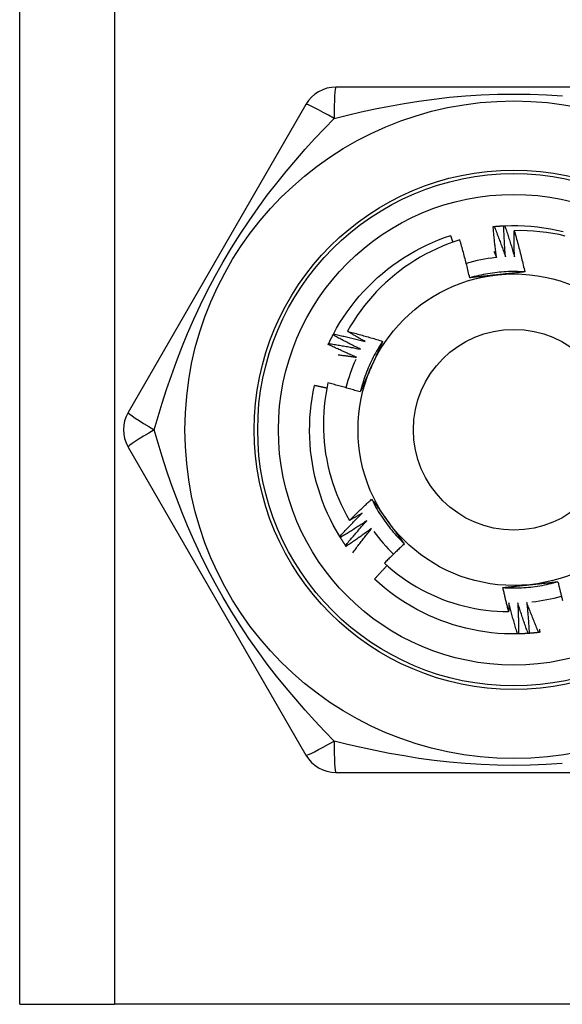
# Model space of a CAD drawing. Header units: inches. Extents: x 10 to 197, y 9 to 109.
# Tile 8 of 111: x 13.56 to 13.868, y 18.967 to 19.527. Entities that reach past the tile are written whole.
import ezdxf

# ---------------------------------------------------------------- set-up
doc = ezdxf.new("R2010")
doc.units = ezdxf.units.IN
doc.header["$MEASUREMENT"] = 0
doc.layers.add('Visible Edges(ANSI)', color=7, linetype='Continuous', lineweight=25)
doc.layers.add('Visible Tangent Edges(ANSI)', color=7, linetype='Continuous', lineweight=25)

msp = doc.modelspace()

# ---------------------------------------------------------------- linework, layer by layer
at = {"layer": 'Visible Edges(ANSI)'}
for p, q in [((13.55973, 18.96657), (13.55973, 75.72247)), ((13.94188, 19.48822), (13.73958, 19.48822)), ((13.72253, 19.47838), (13.62138, 19.30318)), ((13.73786, 19.34726), (13.73814, 19.34779)), ((13.62138, 19.2835), (13.72253, 19.1083)), ((13.74207, 19.23207), (13.74175, 19.23258)), ((13.74538, 19.22703), (13.74504, 19.22752)), ((13.84346, 19.17723), (13.84285, 19.17722)), ((13.73958, 19.09846), (13.94188, 19.09846)), ((13.55973, 18.96657), (13.61358, 18.96657)), ((14.06788, 18.96657), (13.61358, 18.96657))]:
    msp.add_line(p, q, dxfattribs=at)
at = {"layer": 'Visible Edges(ANSI)', "flags": 128}
for points in [[(13.82957, 19.40894), (13.8298, 19.40897), (13.83002, 19.40899), (13.83025, 19.40901), (13.83048, 19.40903), (13.8307, 19.40905), (13.83093, 19.40907), (13.83115, 19.40909), (13.83138, 19.4091), (13.8316, 19.40912), (13.83183, 19.40914), (13.83205, 19.40916), (13.83228, 19.40917), (13.8325, 19.40919), (13.83273, 19.40921), (13.83296, 19.40922), (13.83318, 19.40924), (13.83341, 19.40925), (13.83363, 19.40926), (13.83386, 19.40928), (13.83408, 19.40929), (13.83431, 19.4093), (13.83454, 19.40932), (13.83476, 19.40933), (13.83499, 19.40934)], [(13.83499, 19.40934), (13.83501, 19.40934), (13.83504, 19.40934), (13.83506, 19.40934), (13.83509, 19.40934), (13.83511, 19.40935), (13.83514, 19.40935), (13.83516, 19.40935), (13.83519, 19.40935), (13.83521, 19.40935), (13.83524, 19.40935), (13.83526, 19.40935), (13.83529, 19.40935), (13.83531, 19.40936), (13.83534, 19.40936), (13.83536, 19.40936), (13.83539, 19.40936), (13.83541, 19.40936), (13.83544, 19.40936), (13.83546, 19.40936), (13.83549, 19.40936), (13.83551, 19.40936), (13.83554, 19.40937), (13.83556, 19.40937), (13.83559, 19.40937)], [(13.83597, 19.39165), (13.83591, 19.39239), (13.83586, 19.39312), (13.8358, 19.39386), (13.83575, 19.39459), (13.8357, 19.39533), (13.83565, 19.39607), (13.8356, 19.3968), (13.83555, 19.39754), (13.8355, 19.39828), (13.83546, 19.39901), (13.83542, 19.39975), (13.83537, 19.40049), (13.83533, 19.40122), (13.8353, 19.40196), (13.83526, 19.4027), (13.83522, 19.40344), (13.83519, 19.40417), (13.83515, 19.40491), (13.83512, 19.40565), (13.83509, 19.40639), (13.83506, 19.40713), (13.83504, 19.40786), (13.83501, 19.4086), (13.83499, 19.40934)], [(13.83559, 19.40937), (13.83931, 19.40947), (13.84303, 19.40946), (13.84675, 19.40933), (13.85046, 19.40907), (13.85416, 19.4087), (13.85785, 19.40821), (13.86152, 19.40761), (13.86517, 19.40688), (13.86879, 19.40604)], [(13.83559, 19.40937), (13.83583, 19.40864), (13.83608, 19.40791), (13.83632, 19.40718), (13.83656, 19.40645), (13.8368, 19.40572), (13.83704, 19.40499), (13.83727, 19.40426), (13.83751, 19.40353), (13.83774, 19.4028), (13.83798, 19.40207), (13.83821, 19.40134), (13.83844, 19.4006), (13.83866, 19.39987), (13.83889, 19.39913), (13.83912, 19.3984), (13.83934, 19.39766), (13.83956, 19.39693), (13.83978, 19.39619), (13.84, 19.39546), (13.84022, 19.39472), (13.84044, 19.39398), (13.84065, 19.39324), (13.84087, 19.39251), (13.84108, 19.39177)], [(13.73814, 19.34779), (13.73994, 19.35105), (13.74184, 19.35425), (13.74384, 19.35739), (13.74594, 19.36046), (13.74814, 19.36346), (13.75043, 19.36639), (13.75282, 19.36924), (13.7553, 19.37202), (13.75786, 19.37471), (13.76051, 19.37732), (13.76324, 19.37985), (13.76605, 19.38229), (13.76894, 19.38463), (13.7719, 19.38689), (13.77493, 19.38904), (13.77803, 19.3911), (13.78119, 19.39306), (13.78441, 19.39492), (13.7877, 19.39667), (13.79103, 19.39831), (13.79442, 19.39985), (13.79785, 19.40128), (13.80133, 19.4026), (13.80485, 19.4038)], [(13.80611, 19.40008), (13.80606, 19.40023), (13.80601, 19.40039), (13.80596, 19.40054), (13.80591, 19.4007), (13.80585, 19.40085), (13.8058, 19.40101), (13.80575, 19.40116), (13.8057, 19.40132), (13.80564, 19.40147), (13.80559, 19.40163), (13.80554, 19.40178), (13.80549, 19.40194), (13.80544, 19.4021), (13.80538, 19.40225), (13.80533, 19.40241), (13.80528, 19.40256), (13.80522, 19.40272), (13.80517, 19.40287), (13.80512, 19.40303), (13.80507, 19.40318), (13.80501, 19.40334), (13.80496, 19.40349), (13.80491, 19.40365), (13.80485, 19.4038)], [(13.82897, 19.40889), (13.829, 19.40889), (13.82902, 19.40889), (13.82905, 19.40889), (13.82907, 19.4089), (13.8291, 19.4089), (13.82912, 19.4089), (13.82915, 19.4089), (13.82917, 19.40891), (13.8292, 19.40891), (13.82922, 19.40891), (13.82925, 19.40891), (13.82927, 19.40892), (13.8293, 19.40892), (13.82932, 19.40892), (13.82935, 19.40892), (13.82937, 19.40893), (13.8294, 19.40893), (13.82942, 19.40893), (13.82945, 19.40893), (13.82947, 19.40894), (13.8295, 19.40894), (13.82952, 19.40894), (13.82955, 19.40894), (13.82957, 19.40894)], [(13.83088, 19.39127), (13.83078, 19.392), (13.83068, 19.39274), (13.83059, 19.39347), (13.8305, 19.3942), (13.83041, 19.39493), (13.83032, 19.39567), (13.83023, 19.3964), (13.83015, 19.39713), (13.83006, 19.39786), (13.82998, 19.3986), (13.8299, 19.39933), (13.82982, 19.40006), (13.82974, 19.4008), (13.82967, 19.40153), (13.82959, 19.40227), (13.82952, 19.403), (13.82944, 19.40374), (13.82937, 19.40447), (13.8293, 19.40521), (13.82923, 19.40594), (13.82917, 19.40668), (13.8291, 19.40741), (13.82904, 19.40815), (13.82897, 19.40889)], [(13.82957, 19.40894), (13.82986, 19.40823), (13.83014, 19.40752), (13.83042, 19.4068), (13.8307, 19.40609), (13.83097, 19.40537), (13.83125, 19.40465), (13.83152, 19.40393), (13.83179, 19.40322), (13.83207, 19.4025), (13.83234, 19.40178), (13.8326, 19.40106), (13.83287, 19.40034), (13.83314, 19.39962), (13.8334, 19.3989), (13.83367, 19.39817), (13.83393, 19.39745), (13.83419, 19.39673), (13.83445, 19.39601), (13.8347, 19.39528), (13.83496, 19.39456), (13.83522, 19.39383), (13.83547, 19.39311), (13.83572, 19.39238), (13.83597, 19.39165)], [(13.84108, 19.39177), (13.84106, 19.39238), (13.84105, 19.393), (13.84103, 19.39361), (13.84102, 19.39423), (13.84101, 19.39484), (13.841, 19.39546), (13.84099, 19.39607), (13.84098, 19.39669), (13.84097, 19.3973), (13.84096, 19.39792), (13.84096, 19.39853), (13.84095, 19.39915), (13.84095, 19.39976), (13.84094, 19.40038), (13.84094, 19.401), (13.84094, 19.40161), (13.84094, 19.40223), (13.84094, 19.40284), (13.84094, 19.40346), (13.84095, 19.40407), (13.84095, 19.40469), (13.84096, 19.40531), (13.84096, 19.40592), (13.84097, 19.40654)], [(13.87001, 19.40352), (13.86644, 19.4043), (13.86285, 19.40497), (13.85923, 19.40553), (13.8556, 19.40596), (13.85196, 19.40628), (13.8483, 19.40649), (13.84464, 19.40657), (13.84097, 19.40654)], [(13.84097, 19.40654), (13.84125, 19.40557), (13.84152, 19.4046), (13.8418, 19.40363), (13.84207, 19.40266), (13.84234, 19.40169), (13.8426, 19.40071), (13.84287, 19.39974), (13.84313, 19.39877), (13.84338, 19.39779), (13.84364, 19.39682), (13.84389, 19.39584), (13.84415, 19.39486), (13.84439, 19.39389), (13.84464, 19.39291), (13.84488, 19.39193), (13.84513, 19.39095), (13.84536, 19.38997), (13.8456, 19.38899), (13.84583, 19.38801), (13.84607, 19.38703), (13.84629, 19.38605), (13.84652, 19.38506), (13.84674, 19.38408), (13.84697, 19.3831)], [(13.81002, 19.40138), (13.80668, 19.40027), (13.80337, 19.39906), (13.8001, 19.39774), (13.79687, 19.39632), (13.79369, 19.3948), (13.79056, 19.39318), (13.78749, 19.39146), (13.78448, 19.38965), (13.78153, 19.38775), (13.77863, 19.38575), (13.77581, 19.38367), (13.77305, 19.38149), (13.77035, 19.37923), (13.76773, 19.37688), (13.76518, 19.37445), (13.76271, 19.37193), (13.76032, 19.36934), (13.75802, 19.36668), (13.7558, 19.36394), (13.75368, 19.36114), (13.75164, 19.35828), (13.7497, 19.35535), (13.74785, 19.35236), (13.7461, 19.34932)], [(13.81565, 19.37975), (13.81544, 19.38065), (13.81523, 19.38156), (13.81502, 19.38247), (13.8148, 19.38338), (13.81458, 19.38428), (13.81436, 19.38519), (13.81414, 19.38609), (13.81392, 19.387), (13.81369, 19.3879), (13.81346, 19.3888), (13.81323, 19.38971), (13.81299, 19.39061), (13.81276, 19.39151), (13.81252, 19.39241), (13.81228, 19.39331), (13.81204, 19.39421), (13.81179, 19.39511), (13.81155, 19.39601), (13.8113, 19.3969), (13.81104, 19.3978), (13.81079, 19.3987), (13.81053, 19.39959), (13.81028, 19.40049), (13.81002, 19.40138)], [(13.82944, 19.39479), (13.8295, 19.39464), (13.82956, 19.39449), (13.82962, 19.39435), (13.82968, 19.3942), (13.82974, 19.39406), (13.8298, 19.39391), (13.82986, 19.39376), (13.82992, 19.39362), (13.82998, 19.39347), (13.83004, 19.39332), (13.8301, 19.39318), (13.83016, 19.39303), (13.83022, 19.39288), (13.83028, 19.39274), (13.83034, 19.39259), (13.8304, 19.39245), (13.83046, 19.3923), (13.83052, 19.39215), (13.83058, 19.39201), (13.83064, 19.39186), (13.8307, 19.39171), (13.83076, 19.39157), (13.83082, 19.39142), (13.83088, 19.39127)], [(13.84696, 19.38309), (13.84565, 19.38317), (13.84433, 19.38323), (13.84301, 19.38327), (13.84169, 19.3833), (13.84037, 19.3833), (13.83905, 19.38328), (13.83774, 19.38325), (13.83642, 19.38319), (13.8351, 19.38312), (13.83378, 19.38303), (13.83247, 19.38292), (13.83116, 19.38279), (13.82985, 19.38264), (13.82854, 19.38247), (13.82723, 19.38228), (13.82593, 19.38208), (13.82463, 19.38185), (13.82333, 19.38161), (13.82204, 19.38134), (13.82075, 19.38106), (13.81947, 19.38076), (13.81819, 19.38044), (13.81692, 19.3801), (13.81565, 19.37974)], [(13.83147, 19.38144), (13.8308, 19.38137), (13.83014, 19.3813), (13.82948, 19.38123), (13.82881, 19.38116), (13.82815, 19.38109), (13.82749, 19.38102), (13.82683, 19.38095), (13.82617, 19.38088), (13.82551, 19.38081), (13.82485, 19.38074), (13.82419, 19.38067), (13.82353, 19.3806), (13.82287, 19.38053), (13.82221, 19.38046), (13.82155, 19.38039), (13.8209, 19.38032), (13.82024, 19.38025), (13.81958, 19.38018), (13.81893, 19.3801), (13.81827, 19.38003), (13.81761, 19.37996), (13.81696, 19.37989), (13.8163, 19.37982), (13.81565, 19.37975)], [(13.84697, 19.3831), (13.84632, 19.38302), (13.84568, 19.38295), (13.84504, 19.38288), (13.8444, 19.38281), (13.84376, 19.38274), (13.84311, 19.38267), (13.84247, 19.3826), (13.84183, 19.38253), (13.84118, 19.38247), (13.84054, 19.3824), (13.83989, 19.38233), (13.83925, 19.38226), (13.8386, 19.38219), (13.83796, 19.38212), (13.83731, 19.38205), (13.83666, 19.38198), (13.83602, 19.38192), (13.83537, 19.38185), (13.83472, 19.38178), (13.83407, 19.38171), (13.83342, 19.38164), (13.83277, 19.38157), (13.83212, 19.38151), (13.83147, 19.38144)], [(13.73814, 19.34779), (13.73889, 19.34764), (13.73965, 19.34748), (13.7404, 19.34731), (13.74115, 19.34715), (13.7419, 19.34699), (13.74265, 19.34682), (13.7434, 19.34665), (13.74415, 19.34649), (13.7449, 19.34632), (13.74564, 19.34614), (13.74639, 19.34597), (13.74714, 19.3458), (13.74789, 19.34562), (13.74864, 19.34544), (13.74938, 19.34527), (13.75013, 19.34509), (13.75088, 19.3449), (13.75162, 19.34472), (13.75237, 19.34454), (13.75312, 19.34435), (13.75386, 19.34416), (13.75461, 19.34397), (13.75535, 19.34378), (13.7561, 19.34359)], [(13.7461, 19.34932), (13.74694, 19.3491), (13.74778, 19.34888), (13.74862, 19.34866), (13.74946, 19.34844), (13.7503, 19.34822), (13.75113, 19.34799), (13.75197, 19.34777), (13.75281, 19.34754), (13.75364, 19.34731), (13.75448, 19.34707), (13.75531, 19.34684), (13.75615, 19.3466), (13.75698, 19.34636), (13.75781, 19.34612), (13.75865, 19.34588), (13.75948, 19.34564), (13.76031, 19.34539), (13.76114, 19.34514), (13.76197, 19.34489), (13.7628, 19.34464), (13.76363, 19.34439), (13.76446, 19.34413), (13.76529, 19.34388), (13.76612, 19.34362)], [(13.7561, 19.34359), (13.75568, 19.34382), (13.75526, 19.34406), (13.75484, 19.34429), (13.75442, 19.34452), (13.754, 19.34476), (13.75358, 19.34499), (13.75316, 19.34523), (13.75275, 19.34547), (13.75233, 19.3457), (13.75191, 19.34594), (13.7515, 19.34618), (13.75108, 19.34642), (13.75066, 19.34666), (13.75025, 19.34689), (13.74983, 19.34713), (13.74942, 19.34737), (13.749, 19.34762), (13.74859, 19.34786), (13.74817, 19.3481), (13.74776, 19.34834), (13.74734, 19.34859), (13.74693, 19.34883), (13.74652, 19.34907), (13.7461, 19.34932)], [(13.7352, 19.34185), (13.73521, 19.34187), (13.73522, 19.34189), (13.73523, 19.34192), (13.73524, 19.34194), (13.73525, 19.34196), (13.73526, 19.34198), (13.73528, 19.34201), (13.73529, 19.34203), (13.7353, 19.34205), (13.73531, 19.34208), (13.73532, 19.3421), (13.73533, 19.34212), (13.73534, 19.34214), (13.73535, 19.34217), (13.73536, 19.34219), (13.73537, 19.34221), (13.73538, 19.34224), (13.73539, 19.34226), (13.7354, 19.34228), (13.73541, 19.3423), (13.73542, 19.34233), (13.73543, 19.34235), (13.73544, 19.34237), (13.73546, 19.3424)], [(13.75134, 19.33455), (13.75066, 19.33484), (13.74999, 19.33513), (13.74931, 19.33542), (13.74863, 19.33571), (13.74795, 19.336), (13.74728, 19.3363), (13.7466, 19.3366), (13.74593, 19.3369), (13.74525, 19.33719), (13.74458, 19.3375), (13.7439, 19.3378), (13.74323, 19.3381), (13.74256, 19.33841), (13.74189, 19.33871), (13.74122, 19.33902), (13.74055, 19.33933), (13.73988, 19.33964), (13.73921, 19.33995), (13.73854, 19.34026), (13.73787, 19.34058), (13.7372, 19.34089), (13.73653, 19.34121), (13.73587, 19.34153), (13.7352, 19.34185)], [(13.73546, 19.3424), (13.73555, 19.3426), (13.73565, 19.34281), (13.73574, 19.34301), (13.73584, 19.34321), (13.73594, 19.34342), (13.73604, 19.34362), (13.73613, 19.34383), (13.73623, 19.34403), (13.73633, 19.34423), (13.73643, 19.34444), (13.73653, 19.34464), (13.73663, 19.34484), (13.73673, 19.34504), (13.73683, 19.34525), (13.73693, 19.34545), (13.73703, 19.34565), (13.73714, 19.34585), (13.73724, 19.34605), (13.73734, 19.34626), (13.73744, 19.34646), (13.73755, 19.34666), (13.73765, 19.34686), (13.73776, 19.34706), (13.73786, 19.34726)], [(13.73546, 19.3424), (13.73621, 19.34228), (13.73697, 19.34216), (13.73773, 19.34203), (13.73849, 19.34191), (13.73925, 19.34179), (13.74, 19.34166), (13.74076, 19.34153), (13.74152, 19.3414), (13.74227, 19.34127), (13.74303, 19.34114), (13.74379, 19.341), (13.74454, 19.34087), (13.7453, 19.34073), (13.74606, 19.34059), (13.74681, 19.34045), (13.74757, 19.34031), (13.74832, 19.34017), (13.74908, 19.34003), (13.74983, 19.33988), (13.75059, 19.33973), (13.75134, 19.33959), (13.75209, 19.33944), (13.75285, 19.33928), (13.7536, 19.33913)], [(13.7536, 19.33913), (13.75294, 19.33946), (13.75228, 19.33978), (13.75161, 19.34011), (13.75095, 19.34043), (13.75029, 19.34076), (13.74963, 19.34109), (13.74897, 19.34142), (13.74832, 19.34176), (13.74766, 19.34209), (13.747, 19.34243), (13.74634, 19.34276), (13.74569, 19.3431), (13.74503, 19.34344), (13.74438, 19.34378), (13.74372, 19.34412), (13.74307, 19.34447), (13.74242, 19.34481), (13.74176, 19.34516), (13.74111, 19.3455), (13.74046, 19.34585), (13.73981, 19.3462), (13.73916, 19.34655), (13.73851, 19.34691), (13.73786, 19.34726)], [(13.76612, 19.34361), (13.76539, 19.34251), (13.76468, 19.3414), (13.76399, 19.34028), (13.76331, 19.33915), (13.76264, 19.33801), (13.762, 19.33686), (13.76137, 19.3357), (13.76076, 19.33453), (13.76016, 19.33336), (13.75958, 19.33217), (13.75902, 19.33098), (13.75848, 19.32977), (13.75795, 19.32856), (13.75744, 19.32735), (13.75695, 19.32612), (13.75648, 19.32489), (13.75603, 19.32365), (13.75559, 19.32241), (13.75517, 19.32116), (13.75477, 19.3199), (13.75439, 19.31864), (13.75403, 19.31737), (13.75368, 19.3161), (13.75336, 19.31482)], [(13.76612, 19.34362), (13.76586, 19.34303), (13.7656, 19.34244), (13.76534, 19.34185), (13.76508, 19.34125), (13.76482, 19.34066), (13.76456, 19.34007), (13.76429, 19.33948), (13.76403, 19.33889), (13.76377, 19.3383), (13.76351, 19.3377), (13.76325, 19.33711), (13.76298, 19.33652), (13.76272, 19.33592), (13.76246, 19.33533), (13.76219, 19.33474), (13.76193, 19.33414), (13.76166, 19.33355), (13.7614, 19.33295), (13.76113, 19.33236), (13.76087, 19.33176), (13.7606, 19.33116), (13.76034, 19.33057), (13.76007, 19.32997), (13.7598, 19.32937)], [(13.74075, 19.33599), (13.7412, 19.33594), (13.74164, 19.33588), (13.74208, 19.33583), (13.74252, 19.33577), (13.74296, 19.33572), (13.7434, 19.33566), (13.74385, 19.3356), (13.74429, 19.33554), (13.74473, 19.33549), (13.74517, 19.33543), (13.74561, 19.33537), (13.74605, 19.33531), (13.74649, 19.33525), (13.74693, 19.33519), (13.74738, 19.33512), (13.74782, 19.33506), (13.74826, 19.335), (13.7487, 19.33494), (13.74914, 19.33487), (13.74958, 19.33481), (13.75002, 19.33474), (13.75046, 19.33468), (13.7509, 19.33461), (13.75134, 19.33455)], [(13.7598, 19.32937), (13.75953, 19.32876), (13.75926, 19.32815), (13.75899, 19.32754), (13.75872, 19.32693), (13.75845, 19.32632), (13.75818, 19.32571), (13.75791, 19.32511), (13.75764, 19.3245), (13.75737, 19.32389), (13.7571, 19.32329), (13.75683, 19.32268), (13.75656, 19.32207), (13.75629, 19.32147), (13.75602, 19.32086), (13.75576, 19.32026), (13.75549, 19.31965), (13.75522, 19.31905), (13.75495, 19.31844), (13.75469, 19.31784), (13.75442, 19.31724), (13.75415, 19.31663), (13.75389, 19.31603), (13.75362, 19.31543), (13.75336, 19.31482)], [(13.73499, 19.31997), (13.73431, 19.31667), (13.73373, 19.31335), (13.73326, 19.31001), (13.73289, 19.30665), (13.73263, 19.30329), (13.73247, 19.29991), (13.73241, 19.29653), (13.73246, 19.29314), (13.73262, 19.28976), (13.73288, 19.2864), (13.73325, 19.28304), (13.73372, 19.2797), (13.7343, 19.27638), (13.73498, 19.27308), (13.73576, 19.2698), (13.73664, 19.26654), (13.73763, 19.26332), (13.73872, 19.26012), (13.73991, 19.25695), (13.7412, 19.25382), (13.74259, 19.25074), (13.74407, 19.24771), (13.74565, 19.24472), (13.74732, 19.24179)], [(13.75336, 19.31482), (13.7526, 19.31506), (13.75184, 19.31529), (13.75108, 19.31552), (13.75032, 19.31575), (13.74955, 19.31597), (13.74879, 19.3162), (13.74803, 19.31642), (13.74726, 19.31664), (13.7465, 19.31686), (13.74574, 19.31708), (13.74497, 19.3173), (13.74421, 19.31752), (13.74344, 19.31773), (13.74267, 19.31794), (13.74191, 19.31815), (13.74114, 19.31836), (13.74037, 19.31857), (13.7396, 19.31877), (13.73884, 19.31898), (13.73807, 19.31918), (13.7373, 19.31938), (13.73653, 19.31958), (13.73576, 19.31978), (13.73499, 19.31997)], [(13.74175, 19.23258), (13.73985, 19.23578), (13.73806, 19.23904), (13.73638, 19.24236), (13.7348, 19.24573), (13.73333, 19.24914), (13.73196, 19.2526), (13.73072, 19.25611), (13.72958, 19.25965), (13.72856, 19.26323), (13.72765, 19.26684), (13.72686, 19.27047), (13.72619, 19.27413), (13.72563, 19.27781), (13.72519, 19.2815), (13.72487, 19.28521), (13.72467, 19.28892), (13.72459, 19.29264), (13.72463, 19.29636), (13.72478, 19.30008), (13.72506, 19.30379), (13.72545, 19.30749), (13.72596, 19.31117), (13.72659, 19.31484), (13.72734, 19.31848)], [(13.73437, 19.31698), (13.73408, 19.31705), (13.73379, 19.31711), (13.73349, 19.31718), (13.7332, 19.31724), (13.73291, 19.31731), (13.73262, 19.31737), (13.73232, 19.31743), (13.73203, 19.3175), (13.73174, 19.31756), (13.73145, 19.31762), (13.73115, 19.31769), (13.73086, 19.31775), (13.73057, 19.31781), (13.73027, 19.31787), (13.72998, 19.31794), (13.72969, 19.318), (13.72939, 19.31806), (13.7291, 19.31812), (13.72881, 19.31818), (13.72851, 19.31824), (13.72822, 19.3183), (13.72793, 19.31836), (13.72763, 19.31842), (13.72734, 19.31848)], [(13.74732, 19.24179), (13.74783, 19.24231), (13.74834, 19.24282), (13.74886, 19.24333), (13.74937, 19.24384), (13.74989, 19.24435), (13.75041, 19.24486), (13.75093, 19.24537), (13.75144, 19.24588), (13.75196, 19.24638), (13.75249, 19.24689), (13.75301, 19.24739), (13.75353, 19.2479), (13.75405, 19.2484), (13.75458, 19.2489), (13.75511, 19.2494), (13.75563, 19.2499), (13.75616, 19.2504), (13.75669, 19.2509), (13.75722, 19.25139), (13.75775, 19.25189), (13.75828, 19.25238), (13.75881, 19.25288), (13.75935, 19.25337), (13.75988, 19.25386)], [(13.75988, 19.25386), (13.76026, 19.25334), (13.76064, 19.25282), (13.76103, 19.2523), (13.76141, 19.25178), (13.76179, 19.25126), (13.76217, 19.25074), (13.76255, 19.25022), (13.76294, 19.24969), (13.76332, 19.24917), (13.7637, 19.24865), (13.76408, 19.24812), (13.76446, 19.2476), (13.76484, 19.24707), (13.76523, 19.24655), (13.76561, 19.24602), (13.76599, 19.2455), (13.76637, 19.24497), (13.76676, 19.24445), (13.76714, 19.24392), (13.76753, 19.24339), (13.76791, 19.24286), (13.76829, 19.24233), (13.76868, 19.2418), (13.76906, 19.24127)], [(13.75989, 19.25387), (13.76047, 19.25269), (13.76108, 19.25151), (13.7617, 19.25035), (13.76234, 19.2492), (13.763, 19.24805), (13.76367, 19.24692), (13.76436, 19.24579), (13.76507, 19.24468), (13.76579, 19.24357), (13.76653, 19.24248), (13.76728, 19.2414), (13.76805, 19.24033), (13.76883, 19.23927), (13.76963, 19.23822), (13.77045, 19.23718), (13.77128, 19.23616), (13.77213, 19.23514), (13.77298, 19.23414), (13.77386, 19.23315), (13.77475, 19.23218), (13.77565, 19.23122), (13.77657, 19.23027), (13.7775, 19.22934), (13.77844, 19.22842)], [(13.74175, 19.23258), (13.74227, 19.23315), (13.74278, 19.23371), (13.7433, 19.23428), (13.74383, 19.23484), (13.74435, 19.23541), (13.74487, 19.23597), (13.7454, 19.23653), (13.74592, 19.23709), (13.74645, 19.23765), (13.74698, 19.23821), (13.7475, 19.23876), (13.74803, 19.23932), (13.74857, 19.23987), (13.7491, 19.24043), (13.74963, 19.24098), (13.75016, 19.24153), (13.7507, 19.24209), (13.75124, 19.24264), (13.75177, 19.24319), (13.75231, 19.24373), (13.75285, 19.24428), (13.75339, 19.24483), (13.75394, 19.24537), (13.75448, 19.24592)], [(13.75706, 19.2415), (13.75644, 19.2411), (13.75583, 19.24069), (13.75521, 19.24029), (13.75459, 19.23988), (13.75397, 19.23948), (13.75335, 19.23908), (13.75273, 19.23868), (13.75211, 19.23828), (13.75149, 19.23788), (13.75087, 19.23749), (13.75024, 19.23709), (13.74962, 19.2367), (13.74899, 19.23631), (13.74837, 19.23591), (13.74774, 19.23552), (13.74711, 19.23513), (13.74649, 19.23475), (13.74586, 19.23436), (13.74523, 19.23397), (13.7446, 19.23359), (13.74396, 19.23321), (13.74333, 19.23283), (13.7427, 19.23245), (13.74207, 19.23207)], [(13.74504, 19.22752), (13.74552, 19.22812), (13.74601, 19.22871), (13.7465, 19.2293), (13.74699, 19.22989), (13.74748, 19.23048), (13.74798, 19.23107), (13.74847, 19.23166), (13.74897, 19.23224), (13.74947, 19.23283), (13.74996, 19.23341), (13.75046, 19.234), (13.75096, 19.23458), (13.75146, 19.23516), (13.75197, 19.23574), (13.75247, 19.23632), (13.75298, 19.2369), (13.75348, 19.23748), (13.75399, 19.23806), (13.7545, 19.23864), (13.75501, 19.23921), (13.75552, 19.23979), (13.75603, 19.24036), (13.75654, 19.24093), (13.75706, 19.2415)], [(13.75448, 19.24592), (13.75418, 19.24574), (13.75389, 19.24557), (13.75359, 19.24539), (13.75329, 19.24522), (13.75299, 19.24504), (13.7527, 19.24487), (13.7524, 19.2447), (13.7521, 19.24452), (13.7518, 19.24435), (13.75151, 19.24418), (13.75121, 19.24401), (13.75091, 19.24384), (13.75061, 19.24366), (13.75031, 19.24349), (13.75001, 19.24332), (13.74972, 19.24315), (13.74942, 19.24298), (13.74912, 19.24281), (13.74882, 19.24264), (13.74852, 19.24247), (13.74822, 19.2423), (13.74792, 19.24213), (13.74762, 19.24196), (13.74732, 19.24179)], [(13.76906, 19.24127), (13.76946, 19.24073), (13.76985, 19.24019), (13.77024, 19.23965), (13.77063, 19.23911), (13.77103, 19.23857), (13.77142, 19.23803), (13.77181, 19.2375), (13.7722, 19.23696), (13.77259, 19.23642), (13.77298, 19.23589), (13.77337, 19.23535), (13.77376, 19.23481), (13.77415, 19.23428), (13.77454, 19.23374), (13.77493, 19.23321), (13.77532, 19.23268), (13.77571, 19.23214), (13.7761, 19.23161), (13.77649, 19.23108), (13.77688, 19.23054), (13.77727, 19.23001), (13.77766, 19.22948), (13.77805, 19.22895), (13.77844, 19.22842)], [(13.75986, 19.23723), (13.75927, 19.23679), (13.75867, 19.23636), (13.75808, 19.23592), (13.75748, 19.23548), (13.75688, 19.23505), (13.75629, 19.23462), (13.75569, 19.23419), (13.75509, 19.23376), (13.75449, 19.23333), (13.75389, 19.2329), (13.75329, 19.23247), (13.75268, 19.23205), (13.75208, 19.23162), (13.75147, 19.2312), (13.75087, 19.23078), (13.75026, 19.23035), (13.74965, 19.22993), (13.74905, 19.22952), (13.74844, 19.2291), (13.74783, 19.22868), (13.74722, 19.22827), (13.7466, 19.22785), (13.74599, 19.22744), (13.74538, 19.22703)], [(13.7491, 19.22334), (13.74953, 19.22393), (13.74997, 19.22452), (13.75041, 19.2251), (13.75085, 19.22569), (13.75129, 19.22627), (13.75173, 19.22686), (13.75217, 19.22744), (13.75261, 19.22802), (13.75306, 19.22861), (13.7535, 19.22919), (13.75395, 19.22977), (13.7544, 19.23034), (13.75485, 19.23092), (13.7553, 19.2315), (13.75575, 19.23208), (13.7562, 19.23265), (13.75666, 19.23323), (13.75711, 19.2338), (13.75757, 19.23438), (13.75802, 19.23495), (13.75848, 19.23552), (13.75894, 19.23609), (13.7594, 19.23666), (13.75986, 19.23723)], [(13.74504, 19.22752), (13.74491, 19.22771), (13.74478, 19.2279), (13.74465, 19.22808), (13.74453, 19.22827), (13.7444, 19.22846), (13.74427, 19.22865), (13.74415, 19.22883), (13.74402, 19.22902), (13.7439, 19.22921), (13.74377, 19.2294), (13.74365, 19.22959), (13.74352, 19.22978), (13.7434, 19.22997), (13.74328, 19.23016), (13.74315, 19.23035), (13.74303, 19.23054), (13.74291, 19.23073), (13.74279, 19.23092), (13.74267, 19.23111), (13.74255, 19.2313), (13.74243, 19.23149), (13.7423, 19.23168), (13.74219, 19.23187), (13.74207, 19.23207)], [(13.77844, 19.22842), (13.77796, 19.22797), (13.77748, 19.22752), (13.777, 19.22707), (13.77652, 19.22662), (13.77604, 19.22617), (13.77556, 19.22571), (13.77508, 19.22526), (13.7746, 19.22481), (13.77413, 19.22435), (13.77365, 19.22389), (13.77318, 19.22344), (13.77271, 19.22298), (13.77223, 19.22252), (13.77176, 19.22206), (13.77129, 19.2216), (13.77082, 19.22114), (13.77035, 19.22068), (13.76988, 19.22022), (13.76942, 19.21975), (13.76895, 19.21929), (13.76848, 19.21883), (13.76802, 19.21836), (13.76755, 19.21789), (13.76709, 19.21743)], [(13.76862, 19.21606), (13.76832, 19.21574), (13.76802, 19.21543), (13.76772, 19.21511), (13.76742, 19.2148), (13.76712, 19.21448), (13.76682, 19.21416), (13.76653, 19.21385), (13.76623, 19.21353), (13.76593, 19.21321), (13.76563, 19.21289), (13.76534, 19.21257), (13.76504, 19.21225), (13.76475, 19.21193), (13.76445, 19.21161), (13.76416, 19.21129), (13.76386, 19.21097), (13.76357, 19.21065), (13.76328, 19.21033), (13.76298, 19.21001), (13.76269, 19.20969), (13.7624, 19.20937), (13.76211, 19.20904), (13.76181, 19.20872), (13.76152, 19.2084)], [(13.76709, 19.21743), (13.76951, 19.21528), (13.772, 19.21321), (13.77454, 19.21122), (13.77715, 19.2093), (13.77981, 19.20747), (13.78253, 19.20572), (13.7853, 19.20406), (13.78812, 19.20248), (13.79099, 19.20099), (13.7939, 19.19958), (13.79687, 19.19827), (13.79987, 19.19704), (13.80291, 19.19592), (13.80597, 19.19488), (13.80907, 19.19395), (13.81219, 19.19311), (13.81533, 19.19236), (13.81849, 19.19172), (13.82168, 19.19118), (13.82488, 19.19073), (13.82809, 19.19038), (13.83132, 19.19013), (13.83455, 19.18999), (13.83779, 19.18994)], [(13.84285, 19.17722), (13.83913, 19.17721), (13.83542, 19.17732), (13.8317, 19.17755), (13.828, 19.1779), (13.82431, 19.17836), (13.82063, 19.17895), (13.81698, 19.17965), (13.81335, 19.18047), (13.80975, 19.18141), (13.80618, 19.18246), (13.80265, 19.18362), (13.79915, 19.18489), (13.7957, 19.18628), (13.7923, 19.18778), (13.78894, 19.18938), (13.78564, 19.1911), (13.78239, 19.19291), (13.77921, 19.19483), (13.77608, 19.19685), (13.77303, 19.19897), (13.77004, 19.20119), (13.76712, 19.2035), (13.76428, 19.2059), (13.76152, 19.2084)], [(13.83449, 19.20359), (13.83581, 19.20351), (13.83713, 19.20345), (13.83845, 19.20341), (13.83976, 19.20338), (13.84108, 19.20338), (13.8424, 19.2034), (13.84372, 19.20343), (13.84504, 19.20349), (13.84636, 19.20356), (13.84767, 19.20365), (13.84899, 19.20376), (13.8503, 19.20389), (13.85161, 19.20404), (13.85292, 19.20421), (13.85422, 19.2044), (13.85553, 19.2046), (13.85683, 19.20483), (13.85812, 19.20507), (13.85942, 19.20534), (13.8607, 19.20562), (13.86199, 19.20592), (13.86327, 19.20624), (13.86454, 19.20658), (13.86581, 19.20694)], [(13.83449, 19.20358), (13.83513, 19.20366), (13.83578, 19.20373), (13.83642, 19.2038), (13.83706, 19.20387), (13.8377, 19.20394), (13.83834, 19.20401), (13.83899, 19.20408), (13.83963, 19.20415), (13.84027, 19.20421), (13.84092, 19.20428), (13.84156, 19.20435), (13.84221, 19.20442), (13.84285, 19.20449), (13.8435, 19.20456), (13.84415, 19.20463), (13.84479, 19.2047), (13.84544, 19.20476), (13.84609, 19.20483), (13.84674, 19.2049), (13.84739, 19.20497), (13.84803, 19.20504), (13.84869, 19.20511), (13.84934, 19.20517), (13.84999, 19.20524)], [(13.83779, 19.18994), (13.83765, 19.19051), (13.8375, 19.19108), (13.83736, 19.19164), (13.83721, 19.19221), (13.83707, 19.19278), (13.83692, 19.19334), (13.83678, 19.19391), (13.83664, 19.19448), (13.8365, 19.19504), (13.83636, 19.19561), (13.83622, 19.19618), (13.83608, 19.19675), (13.83595, 19.19732), (13.83581, 19.19789), (13.83567, 19.19845), (13.83554, 19.19902), (13.83541, 19.19959), (13.83527, 19.20016), (13.83514, 19.20073), (13.83501, 19.2013), (13.83488, 19.20187), (13.83475, 19.20244), (13.83462, 19.20301), (13.83449, 19.20358)], [(13.84999, 19.20524), (13.85065, 19.20531), (13.85132, 19.20538), (13.85198, 19.20545), (13.85264, 19.20552), (13.85331, 19.20559), (13.85397, 19.20566), (13.85463, 19.20573), (13.85529, 19.2058), (13.85595, 19.20587), (13.85661, 19.20594), (13.85727, 19.20601), (13.85793, 19.20608), (13.85859, 19.20615), (13.85925, 19.20622), (13.8599, 19.20629), (13.86056, 19.20636), (13.86122, 19.20643), (13.86188, 19.2065), (13.86253, 19.20658), (13.86319, 19.20665), (13.86384, 19.20672), (13.8645, 19.20679), (13.86515, 19.20686), (13.86581, 19.20693)], [(13.86581, 19.20693), (13.86593, 19.20643), (13.86604, 19.20592), (13.86616, 19.20541), (13.86628, 19.2049), (13.8664, 19.20439), (13.86652, 19.20389), (13.86664, 19.20338), (13.86676, 19.20287), (13.86688, 19.20236), (13.86701, 19.20186), (13.86713, 19.20135), (13.86725, 19.20084), (13.86738, 19.20034), (13.86751, 19.19983), (13.86763, 19.19933), (13.86776, 19.19882), (13.86789, 19.19831), (13.86802, 19.19781), (13.86814, 19.1973), (13.86827, 19.1968), (13.86841, 19.19629)], [(13.83782, 19.19496), (13.83782, 19.19475), (13.83782, 19.19454), (13.83782, 19.19433), (13.83782, 19.19412), (13.83782, 19.19391), (13.83782, 19.1937), (13.83782, 19.19349), (13.83782, 19.19329), (13.83782, 19.19308), (13.83782, 19.19287), (13.83782, 19.19266), (13.83782, 19.19245), (13.83782, 19.19224), (13.83781, 19.19203), (13.83781, 19.19182), (13.83781, 19.19161), (13.83781, 19.19141), (13.83781, 19.1912), (13.83781, 19.19099), (13.8378, 19.19078), (13.8378, 19.19057), (13.8378, 19.19036), (13.8378, 19.19015), (13.83779, 19.18994)], [(13.84285, 19.17722), (13.84263, 19.17795), (13.8424, 19.17869), (13.84218, 19.17942), (13.84196, 19.18016), (13.84174, 19.18089), (13.84152, 19.18163), (13.8413, 19.18236), (13.84109, 19.1831), (13.84087, 19.18384), (13.84066, 19.18458), (13.84045, 19.18532), (13.84024, 19.18605), (13.84003, 19.18679), (13.83982, 19.18753), (13.83961, 19.18827), (13.83941, 19.18901), (13.83921, 19.18976), (13.839, 19.1905), (13.8388, 19.19124), (13.8386, 19.19198), (13.83841, 19.19272), (13.83821, 19.19347), (13.83801, 19.19421), (13.83782, 19.19496)], [(13.84293, 19.19494), (13.84297, 19.1942), (13.84301, 19.19346), (13.84304, 19.19273), (13.84308, 19.19199), (13.84311, 19.19125), (13.84314, 19.19052), (13.84317, 19.18978), (13.8432, 19.18904), (13.84323, 19.1883), (13.84325, 19.18757), (13.84328, 19.18683), (13.8433, 19.18609), (13.84332, 19.18535), (13.84334, 19.18461), (13.84336, 19.18388), (13.84338, 19.18314), (13.84339, 19.1824), (13.8434, 19.18166), (13.84342, 19.18092), (13.84343, 19.18018), (13.84344, 19.17945), (13.84345, 19.17871), (13.84345, 19.17797), (13.84346, 19.17723)], [(13.84888, 19.17748), (13.84861, 19.17821), (13.84835, 19.17893), (13.84809, 19.17965), (13.84783, 19.18037), (13.84757, 19.1811), (13.84732, 19.18182), (13.84706, 19.18254), (13.84681, 19.18327), (13.84655, 19.18399), (13.8463, 19.18472), (13.84605, 19.18545), (13.84581, 19.18617), (13.84556, 19.1869), (13.84531, 19.18763), (13.84507, 19.18836), (13.84483, 19.18909), (13.84458, 19.18982), (13.84434, 19.19055), (13.8441, 19.19128), (13.84387, 19.19201), (13.84363, 19.19274), (13.8434, 19.19347), (13.84316, 19.1942), (13.84293, 19.19494)], [(13.84804, 19.19518), (13.84811, 19.19445), (13.84819, 19.19372), (13.84826, 19.19298), (13.84833, 19.19225), (13.84841, 19.19151), (13.84848, 19.19078), (13.84854, 19.19004), (13.84861, 19.18931), (13.84868, 19.18857), (13.84874, 19.18784), (13.8488, 19.1871), (13.84886, 19.18637), (13.84892, 19.18563), (13.84898, 19.1849), (13.84904, 19.18416), (13.84909, 19.18342), (13.84914, 19.18269), (13.8492, 19.18195), (13.84925, 19.18121), (13.8493, 19.18048), (13.84935, 19.17974), (13.84939, 19.179), (13.84944, 19.17827), (13.84948, 19.17753)], [(13.85488, 19.17806), (13.85458, 19.17877), (13.85428, 19.17948), (13.85398, 19.18018), (13.85369, 19.18089), (13.85339, 19.1816), (13.8531, 19.18231), (13.8528, 19.18302), (13.85251, 19.18373), (13.85222, 19.18444), (13.85193, 19.18516), (13.85165, 19.18587), (13.85136, 19.18658), (13.85108, 19.18729), (13.85079, 19.18801), (13.85051, 19.18872), (13.85023, 19.18944), (13.84995, 19.19016), (13.84967, 19.19087), (13.8494, 19.19159), (13.84912, 19.19231), (13.84885, 19.19303), (13.84858, 19.19374), (13.84831, 19.19446), (13.84804, 19.19518)], [(13.85528, 19.17991), (13.85529, 19.17983), (13.8553, 19.17976), (13.85531, 19.17969), (13.85531, 19.17961), (13.85532, 19.17954), (13.85533, 19.17947), (13.85534, 19.17939), (13.85535, 19.17932), (13.85536, 19.17924), (13.85536, 19.17917), (13.85537, 19.1791), (13.85538, 19.17902), (13.85539, 19.17895), (13.8554, 19.17888), (13.85541, 19.1788), (13.85541, 19.17873), (13.85542, 19.17865), (13.85543, 19.17858), (13.85544, 19.17851), (13.85545, 19.17843), (13.85545, 19.17836), (13.85546, 19.17829), (13.85547, 19.17821), (13.85548, 19.17814)], [(13.84888, 19.17748), (13.84865, 19.17747), (13.84843, 19.17745), (13.8482, 19.17744), (13.84798, 19.17742), (13.84775, 19.17741), (13.84752, 19.1774), (13.8473, 19.17738), (13.84707, 19.17737), (13.84685, 19.17736), (13.84662, 19.17735), (13.84639, 19.17734), (13.84617, 19.17733), (13.84594, 19.17732), (13.84572, 19.17731), (13.84549, 19.1773), (13.84527, 19.17729), (13.84504, 19.17728), (13.84481, 19.17727), (13.84459, 19.17726), (13.84436, 19.17726), (13.84414, 19.17725), (13.84391, 19.17724), (13.84368, 19.17724), (13.84346, 19.17723)], [(13.84948, 19.17753), (13.84945, 19.17753), (13.84943, 19.17752), (13.8494, 19.17752), (13.84938, 19.17752), (13.84935, 19.17752), (13.84933, 19.17752), (13.8493, 19.17752), (13.84928, 19.17751), (13.84925, 19.17751), (13.84923, 19.17751), (13.8492, 19.17751), (13.84918, 19.17751), (13.84915, 19.1775), (13.84913, 19.1775), (13.8491, 19.1775), (13.84908, 19.1775), (13.84905, 19.1775), (13.84903, 19.1775), (13.849, 19.17749), (13.84898, 19.17749), (13.84895, 19.17749), (13.84893, 19.17749), (13.8489, 19.17749), (13.84888, 19.17748)], [(13.85488, 19.17806), (13.85466, 19.17804), (13.85443, 19.17801), (13.85421, 19.17798), (13.85398, 19.17796), (13.85376, 19.17793), (13.85353, 19.17791), (13.85331, 19.17788), (13.85308, 19.17786), (13.85286, 19.17783), (13.85263, 19.17781), (13.85241, 19.17779), (13.85218, 19.17776), (13.85196, 19.17774), (13.85173, 19.17772), (13.85151, 19.1777), (13.85128, 19.17768), (13.85106, 19.17766), (13.85083, 19.17764), (13.85061, 19.17762), (13.85038, 19.1776), (13.85016, 19.17758), (13.84993, 19.17756), (13.84971, 19.17755), (13.84948, 19.17753)], [(13.85548, 19.17814), (13.85545, 19.17814), (13.85543, 19.17813), (13.8554, 19.17813), (13.85538, 19.17813), (13.85535, 19.17812), (13.85533, 19.17812), (13.8553, 19.17812), (13.85528, 19.17811), (13.85525, 19.17811), (13.85523, 19.17811), (13.8552, 19.1781), (13.85518, 19.1781), (13.85515, 19.1781), (13.85513, 19.17809), (13.8551, 19.17809), (13.85508, 19.17809), (13.85505, 19.17809), (13.85503, 19.17808), (13.85501, 19.17808), (13.85498, 19.17808), (13.85496, 19.17807), (13.85493, 19.17807), (13.85491, 19.17807), (13.85488, 19.17806)]]:
    msp.add_lwpolyline(points, dxfattribs=at)
at = {"layer": 'Visible Edges(ANSI)'}
for radius in [0.18701, 0.13386, 0.08858]:
    msp.add_circle((13.84073, 19.29334), radius, dxfattribs=at)
for centre, radius, start, end in [((13.73958, 19.46854), 0.01969, 90, 150), ((13.84073, 19.29334), 0.09843, 96.0181, 105.9569), ((13.84073, 19.29334), 0.09843, 156.0181, 165.9569), ((13.63843, 19.29334), 0.01969, 150, 210), ((13.84073, 19.29334), 0.09843, 216.0181, 225.9569), ((13.84073, 19.29334), 0.09843, 276.0181, 285.9569), ((13.73958, 19.11814), 0.01969, 210, 270)]:
    msp.add_arc(centre, radius, start, end, dxfattribs=at)
at = {"layer": 'Visible Tangent Edges(ANSI)'}
msp.add_line((13.61358, 75.72247), (13.61358, 18.96657), dxfattribs=at)
at = {"layer": 'Visible Tangent Edges(ANSI)', "flags": 128}
for points in [[(13.73848, 19.47044), (13.7461, 19.4723), (13.7539, 19.47409), (13.76187, 19.47581), (13.77002, 19.47741), (13.77833, 19.47889), (13.7868, 19.48023), (13.79542, 19.48141), (13.8042, 19.48241), (13.81315, 19.48321), (13.82224, 19.4838), (13.83146, 19.48416), (13.84075, 19.48428), (13.85006, 19.48416), (13.85928, 19.4838), (13.86837, 19.48321)], [(13.63623, 19.29334), (13.63843, 19.30087), (13.64078, 19.30852), (13.64328, 19.31628), (13.64597, 19.32415), (13.64884, 19.33208), (13.65191, 19.34008), (13.6552, 19.34814), (13.65873, 19.35625), (13.66251, 19.36439), (13.66655, 19.37257), (13.67085, 19.38074), (13.67538, 19.38885), (13.68014, 19.39683), (13.68506, 19.40463), (13.69013, 19.41222), (13.6953, 19.41957), (13.70055, 19.42667), (13.70588, 19.43354), (13.71126, 19.44019), (13.71668, 19.44662), (13.72213, 19.45285), (13.7276, 19.4589), (13.73305, 19.46476), (13.73848, 19.47044)], [(13.73848, 19.11624), (13.73306, 19.12191), (13.72761, 19.12776), (13.72214, 19.13382), (13.71667, 19.14007), (13.71123, 19.14653), (13.70584, 19.15319), (13.70051, 19.16007), (13.69525, 19.16718), (13.69008, 19.17452), (13.68502, 19.18211), (13.6801, 19.18992), (13.67535, 19.1979), (13.67081, 19.20601), (13.66651, 19.21417), (13.66247, 19.22236), (13.65869, 19.23051), (13.65517, 19.23861), (13.65189, 19.24666), (13.64882, 19.25464), (13.64596, 19.26255), (13.64329, 19.27039), (13.64078, 19.27815), (13.63843, 19.2858), (13.63623, 19.29334)], [(13.86831, 19.10347), (13.85921, 19.10288), (13.85, 19.10252), (13.84071, 19.1024), (13.8314, 19.10252), (13.82217, 19.10288), (13.81309, 19.10347), (13.80415, 19.10428), (13.79537, 19.10528), (13.78676, 19.10645), (13.77831, 19.10779), (13.77002, 19.10927), (13.76188, 19.11087), (13.75391, 19.11258), (13.74611, 19.11438), (13.73848, 19.11624)]]:
    msp.add_lwpolyline(points, dxfattribs=at)
at = {"layer": 'Visible Tangent Edges(ANSI)'}
for radius in [0.14764, 0.14567, 0.05709]:
    msp.add_circle((13.84073, 19.29334), radius, dxfattribs=at)
for centre, major_axis, start_param, end_param in [((13.73958, 19.46854), (0, 0.01969), 0, 1.474012), ((13.73958, 19.46854), (-0.01705, 0.00984), 4.809173, 6.283185), ((13.63843, 19.29334), (-0.01705, 0.00984), 0, 1.474012), ((13.63843, 19.29334), (-0.01705, -0.00984), 4.809173, 6.283185), ((13.73958, 19.11814), (-0.01705, -0.00984), 0, 1.474012), ((13.73958, 19.11814), (0, -0.01969), 4.809173, 6.283185)]:
    msp.add_ellipse(centre, major_axis=major_axis, ratio=0.056054, start_param=start_param, end_param=end_param, dxfattribs=at)

doc.saveas('drawing.dxf')
